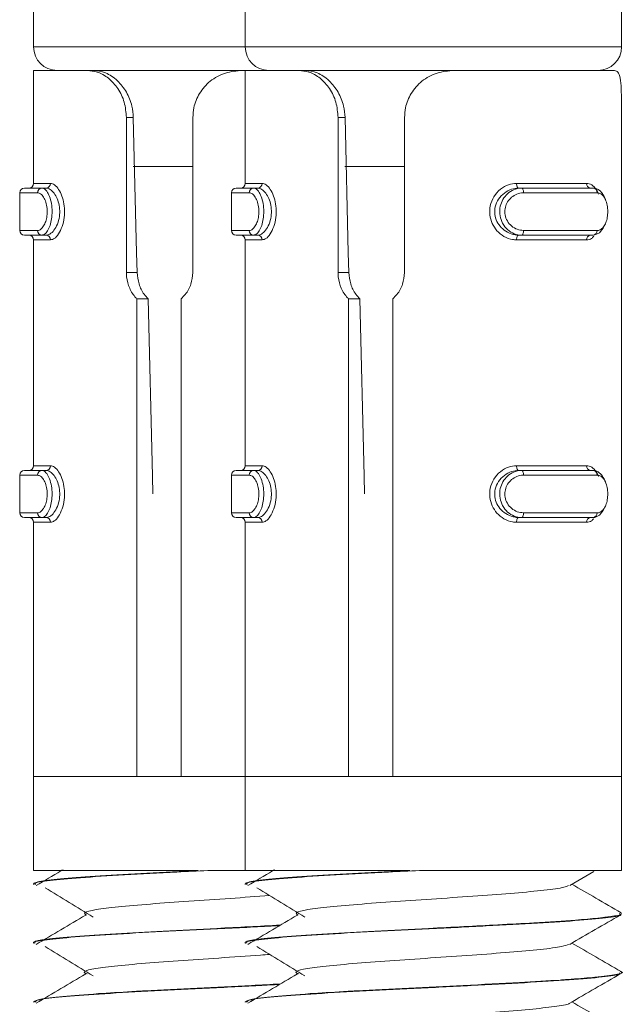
# Model space of a CAD drawing. Header units: millimetres. Extents: x -319 to 825, y -1612 to -168.
# Tile 28 of 41: x 100 to 113, y -209 to -188. Entities that reach past the tile are written whole.
import ezdxf

# ---------------------------------------------------------------- set-up
doc = ezdxf.new("R2010")
doc.units = ezdxf.units.MM

msp = doc.modelspace()

# ---------------------------------------------------------------- linework, layer by layer
at = {"color": 7, "linetype": 'Continuous', "lineweight": 15}
for p, q in [((100.402, -188.07), (100.402, -189.07)), ((104.902, -188.07), (104.902, -189.07)), ((112.902, -189.07), (112.902, -188.07)), ((100.402, -189.57), (100.402, -191.97)), ((100.402, -189.57), (101.545, -189.57)), ((101.545, -189.57), (101.681, -189.57)), ((104.902, -189.57), (101.681, -189.57)), ((104.902, -189.57), (104.902, -191.97)), ((104.902, -189.57), (106.045, -189.57)), ((106.045, -189.57), (106.181, -189.57)), ((109.342, -189.57), (106.181, -189.57)), ((109.342, -189.57), (112.755, -189.57)), ((102.376, -193.864), (102.376, -190.57)), ((102.376, -190.57), (102.523, -190.57)), ((103.789, -190.57), (103.789, -193.864)), ((106.876, -193.864), (106.876, -190.57)), ((106.876, -190.57), (107.023, -190.57)), ((108.289, -190.57), (108.289, -193.864)), ((112.902, -193.864), (112.902, -190.57)), ((102.517, -191.61), (103.789, -191.61)), ((107.017, -191.61), (108.289, -191.61)), ((110.671, -191.97), (112.158, -191.97)), ((100.107, -192.17), (100.107, -192.97)), ((100.207, -192.07), (100.579, -192.07)), ((100.671, -192.07), (100.579, -192.07)), ((104.607, -192.17), (104.607, -192.97)), ((104.707, -192.07), (105.079, -192.07)), ((105.171, -192.07), (105.079, -192.07)), ((110.716, -192.07), (110.776, -192.07)), ((110.776, -192.07), (112.3, -192.07)), ((112.382, -192.17), (110.819, -192.17)), ((100.579, -193.07), (100.207, -193.07)), ((100.671, -193.07), (100.579, -193.07)), ((105.079, -193.07), (104.707, -193.07)), ((105.171, -193.07), (105.079, -193.07)), ((110.716, -193.07), (110.776, -193.07)), ((112.3, -193.07), (110.776, -193.07)), ((110.819, -192.97), (112.382, -192.97)), ((100.402, -193.17), (100.402, -197.97)), ((104.902, -193.17), (104.902, -197.97)), ((112.158, -193.17), (110.671, -193.17)), ((102.376, -193.864), (102.604, -193.864)), ((106.876, -193.864), (107.104, -193.864)), ((112.902, -204.57), (112.902, -194.064)), ((102.598, -204.57), (102.598, -194.423)), ((102.598, -194.423), (102.837, -194.423)), ((103.54, -194.423), (103.54, -204.57)), ((107.098, -204.57), (107.098, -194.423)), ((107.098, -194.423), (107.337, -194.423)), ((108.04, -194.423), (108.04, -204.57)), ((100.207, -198.07), (100.579, -198.07)), ((100.671, -198.07), (100.579, -198.07)), ((104.707, -198.07), (105.079, -198.07)), ((105.171, -198.07), (105.079, -198.07)), ((110.671, -197.97), (112.158, -197.97)), ((110.716, -198.07), (110.776, -198.07)), ((110.776, -198.07), (112.3, -198.07)), ((100.107, -198.17), (100.107, -198.97)), ((104.607, -198.17), (104.607, -198.97)), ((112.382, -198.17), (110.819, -198.17)), ((100.579, -199.07), (100.207, -199.07)), ((100.402, -199.17), (100.402, -204.57)), ((100.671, -199.07), (100.579, -199.07)), ((105.079, -199.07), (104.707, -199.07)), ((104.902, -199.17), (104.902, -204.57)), ((105.171, -199.07), (105.079, -199.07)), ((112.158, -199.17), (110.671, -199.17)), ((110.716, -199.07), (110.776, -199.07)), ((112.3, -199.07), (110.776, -199.07)), ((110.819, -198.97), (112.382, -198.97)), ((100.402, -204.57), (100.402, -206.57)), ((100.402, -204.57), (102.598, -204.57)), ((100.402, -204.57), (104.902, -204.57)), ((103.54, -204.57), (104.902, -204.57)), ((104.902, -204.57), (104.902, -206.57)), ((104.902, -204.57), (107.098, -204.57)), ((104.902, -204.57), (112.902, -204.57)), ((108.04, -204.57), (112.902, -204.57)), ((112.902, -206.57), (112.902, -204.57)), ((100.402, -206.57), (103.904, -206.57)), ((104.106, -206.57), (104.902, -206.57)), ((104.902, -206.57), (108.404, -206.57)), ((108.606, -206.57), (112.902, -206.57)), ((111.802, -206.89), (112.31, -206.594)), ((100.402, -206.858), (100.402, -206.868)), ((104.902, -206.858), (104.902, -206.868)), ((112.902, -207.493), (112.902, -207.483)), ((100.402, -208.108), (100.402, -208.118)), ((104.902, -208.108), (104.902, -208.118)), ((112.902, -208.743), (112.902, -208.733)), ((100.402, -209.358), (100.402, -209.368)), ((104.902, -209.358), (104.902, -209.368))]:
    msp.add_line(p, q, dxfattribs=at)
at = {"color": 8, "linetype": 'Continuous', "lineweight": 15}
for p, q in [((100.402, -189.07), (104.902, -189.07)), ((104.902, -189.07), (110.993, -189.07)), ((110.993, -189.07), (112.902, -189.07)), ((100.402, -191.97), (100.762, -191.97)), ((104.902, -191.97), (105.262, -191.97)), ((100.489, -192.17), (100.107, -192.17)), ((104.989, -192.17), (104.607, -192.17)), ((100.107, -192.97), (100.489, -192.97)), ((104.607, -192.97), (104.989, -192.97)), ((100.762, -193.17), (100.402, -193.17)), ((105.262, -193.17), (104.902, -193.17)), ((100.402, -197.97), (100.762, -197.97)), ((104.902, -197.97), (105.262, -197.97)), ((100.489, -198.17), (100.107, -198.17)), ((104.989, -198.17), (104.607, -198.17)), ((100.107, -198.97), (100.489, -198.97)), ((100.762, -199.17), (100.402, -199.17)), ((104.607, -198.97), (104.989, -198.97)), ((105.262, -199.17), (104.902, -199.17))]:
    msp.add_line(p, q, dxfattribs=at)
at = {"color": 7, "linetype": 'Continuous', "lineweight": 15, "flags": 128}
for points in [[(102.523, -190.57), (102.593, -193.443), (102.604, -193.864)], [(107.023, -190.57), (107.093, -193.443), (107.104, -193.864)], [(110.671, -191.97), (110.672, -191.99), (110.675, -192.009), (110.679, -192.026), (110.684, -192.041), (110.691, -192.053), (110.699, -192.063), (110.707, -192.068), (110.716, -192.07)], [(110.776, -192.07), (110.785, -192.072), (110.793, -192.078), (110.8, -192.087), (110.807, -192.1), (110.812, -192.115), (110.816, -192.132), (110.819, -192.151), (110.819, -192.17)], [(112.54, -192.86), (112.514, -192.923), (112.435, -193.018), (112.335, -193.067), (112.3, -193.07), (112.3, -193.07), (112.3, -193.07)], [(110.716, -193.07), (110.707, -193.072), (110.699, -193.078), (110.691, -193.087), (110.684, -193.1), (110.679, -193.115), (110.675, -193.132), (110.672, -193.151), (110.671, -193.17)], [(110.819, -192.97), (110.819, -192.99), (110.816, -193.009), (110.812, -193.026), (110.807, -193.041), (110.8, -193.053), (110.793, -193.063), (110.785, -193.068), (110.776, -193.07)], [(102.837, -194.423), (102.928, -198.194), (102.937, -198.57)], [(107.337, -194.423), (107.428, -198.194), (107.437, -198.57)], [(110.671, -197.97), (110.672, -197.99), (110.675, -198.009), (110.679, -198.026), (110.684, -198.041), (110.691, -198.053), (110.699, -198.063), (110.707, -198.068), (110.716, -198.07)], [(110.776, -198.07), (110.785, -198.072), (110.793, -198.078), (110.8, -198.087), (110.807, -198.1), (110.812, -198.115), (110.816, -198.132), (110.819, -198.151), (110.819, -198.17)], [(112.54, -198.86), (112.514, -198.923), (112.435, -199.019), (112.335, -199.067), (112.3, -199.07), (112.3, -199.07), (112.3, -199.07)], [(110.716, -199.07), (110.707, -199.072), (110.699, -199.078), (110.691, -199.087), (110.684, -199.1), (110.679, -199.115), (110.675, -199.132), (110.672, -199.151), (110.671, -199.17)], [(110.819, -198.97), (110.819, -198.99), (110.816, -199.009), (110.812, -199.026), (110.807, -199.041), (110.8, -199.053), (110.793, -199.063), (110.785, -199.068), (110.776, -199.07)]]:
    msp.add_lwpolyline(points, dxfattribs=at)
at = {"color": 7, "linetype": 'Continuous', "lineweight": 15}
for centre, radius, start, end in [((100.902, -189.07), 0.5, 180, 270), ((105.402, -189.07), 0.5, 180, 270), ((112.402, -189.07), 0.5, 270, 0), ((100.302, -191.97), 0.1, 270, 0), ((100.666, -191.975), 0.0957, 272.7841, 2.5861), ((104.802, -191.97), 0.1, 270, 0), ((105.166, -191.975), 0.0957, 272.7745, 2.5864), ((112.25, -191.979), 0.0921, 174.7185, 263.5901), ((100.207, -192.17), 0.1, 90, 180), ((100.584, -192.166), 0.0956, 93.032, 182.7093), ((104.707, -192.17), 0.1, 90, 180), ((105.084, -192.166), 0.0956, 93.0418, 182.709), ((112.29, -192.162), 0.0924, 354.9612, 83.8255), ((100.207, -192.97), 0.1, 180, 270), ((100.302, -193.17), 0.1, 0, 90), ((100.584, -192.975), 0.0955, 177.254, 267.0387), ((100.666, -193.166), 0.0959, 357.4505, 87.1453), ((104.707, -192.97), 0.1, 180, 270), ((104.802, -193.17), 0.1, 0, 90), ((105.084, -192.975), 0.0955, 177.2543, 267.029), ((105.166, -193.166), 0.0959, 357.4502, 87.155), ((112.25, -193.162), 0.0922, 96.4833, 185.2416), ((112.29, -192.979), 0.0923, 276.1013, 5.0784), ((100.207, -198.17), 0.1, 90, 180), ((100.302, -197.97), 0.1, 270, 0), ((100.584, -198.166), 0.0955, 92.9613, 182.746), ((100.666, -197.975), 0.0959, 272.8547, 2.5495), ((104.707, -198.17), 0.1, 90, 180), ((104.802, -197.97), 0.1, 270, 0), ((105.084, -198.166), 0.0955, 92.971, 182.7457), ((105.166, -197.975), 0.0959, 272.845, 2.5498), ((112.25, -197.979), 0.0922, 174.7584, 263.5167), ((112.29, -198.162), 0.0923, 354.9216, 83.8987), ((100.207, -198.97), 0.1, 180, 270), ((100.302, -199.17), 0.1, 0, 90), ((100.584, -198.975), 0.0956, 177.2907, 266.968), ((100.666, -199.166), 0.0958, 357.3809, 87.2149), ((104.707, -198.97), 0.1, 180, 270), ((104.802, -199.17), 0.1, 0, 90), ((105.084, -198.975), 0.0956, 177.291, 266.9582), ((105.166, -199.166), 0.0958, 357.3806, 87.2245), ((112.25, -199.162), 0.0921, 96.4119, 185.313), ((112.29, -198.978), 0.0924, 276.1745, 5.0388)]:
    msp.add_arc(centre, radius, start, end, dxfattribs=at)
for points, knots in [([(102.376, -190.57), (102.366, -190.46), (102.348, -190.239), (102.204, -189.945), (101.999, -189.723), (101.765, -189.592), (101.616, -189.577), (101.545, -189.57)], [0, 0, 0, 0, 0.204181, 0.408368, 0.612321, 0.818121, 1, 1, 1, 1]), ([(101.681, -189.57), (101.764, -189.58), (101.931, -189.6), (102.186, -189.769), (102.384, -190.021), (102.499, -190.3), (102.516, -190.488), (102.523, -190.57)], [0, 0, 0, 0, 0.2226, 0.446202, 0.650797, 0.848199, 1, 1, 1, 1]), ([(104.842, -189.57), (104.72, -189.581), (104.475, -189.602), (104.15, -189.781), (103.918, -190.044), (103.804, -190.322), (103.793, -190.501), (103.789, -190.57)], [0, 0, 0, 0, 0.227121, 0.454916, 0.667267, 0.872129, 1, 1, 1, 1]), ([(106.876, -190.57), (106.866, -190.46), (106.848, -190.239), (106.704, -189.945), (106.499, -189.723), (106.265, -189.592), (106.116, -189.577), (106.045, -189.57)], [0, 0, 0, 0, 0.204183, 0.408371, 0.612325, 0.818132, 1, 1, 1, 1]), ([(106.181, -189.57), (106.264, -189.58), (106.431, -189.6), (106.686, -189.769), (106.884, -190.021), (106.999, -190.3), (107.016, -190.488), (107.023, -190.57)], [0, 0, 0, 0, 0.222593, 0.446201, 0.650799, 0.848199, 1, 1, 1, 1]), ([(109.342, -189.57), (109.22, -189.581), (108.975, -189.602), (108.65, -189.781), (108.418, -190.044), (108.304, -190.322), (108.293, -190.501), (108.289, -190.57)], [0, 0, 0, 0, 0.227121, 0.454916, 0.667267, 0.872129, 1, 1, 1, 1]), ([(112.902, -190.57), (112.902, -190.46), (112.902, -190.239), (112.897, -189.945), (112.876, -189.723), (112.831, -189.592), (112.78, -189.577), (112.755, -189.57)], [0, 0, 0, 0, 0.204183, 0.40837, 0.612325, 0.818132, 1, 1, 1, 1]), ([(100.762, -191.97), (100.775, -191.972), (100.818, -191.977), (100.894, -192.034), (100.975, -192.156), (101.034, -192.316), (101.064, -192.501), (101.059, -192.702), (101.013, -192.896), (100.936, -193.053), (100.846, -193.152), (100.789, -193.164), (100.762, -193.17)], [0, 0, 0, 0, 0.049966, 0.160724, 0.265967, 0.36526, 0.462964, 0.565672, 0.676017, 0.78943, 0.90046, 1, 1, 1, 1]), ([(105.262, -191.97), (105.275, -191.972), (105.318, -191.977), (105.394, -192.034), (105.475, -192.156), (105.534, -192.316), (105.564, -192.501), (105.559, -192.702), (105.513, -192.896), (105.436, -193.053), (105.346, -193.152), (105.289, -193.164), (105.262, -193.17)], [0, 0, 0, 0, 0.0499665, 0.1607197, 0.2659695, 0.3652558, 0.4629634, 0.5656721, 0.6760228, 0.7894342, 0.9004691, 1, 1, 1, 1]), ([(110.671, -193.17), (110.643, -193.169), (110.551, -193.164), (110.401, -193.107), (110.25, -192.985), (110.145, -192.825), (110.092, -192.639), (110.101, -192.439), (110.18, -192.244), (110.321, -192.088), (110.493, -191.988), (110.614, -191.976), (110.671, -191.97)], [0, 0, 0, 0, 0.049966, 0.160716, 0.265968, 0.365254, 0.462959, 0.565666, 0.676017, 0.789424, 0.900474, 1, 1, 1, 1]), ([(100.489, -192.97), (100.495, -192.97), (100.523, -192.968), (100.573, -192.937), (100.63, -192.86), (100.672, -192.755), (100.694, -192.631), (100.694, -192.497), (100.666, -192.366), (100.617, -192.258), (100.553, -192.185), (100.51, -192.175), (100.489, -192.17)], [0, 0, 0, 0, 0.037273, 0.1498265, 0.2562753, 0.3564476, 0.4534702, 0.5532094, 0.6599997, 0.7724157, 0.8859278, 1, 1, 1, 1]), ([(100.579, -192.07), (100.579, -192.07), (100.606, -192.07), (100.647, -192.091), (100.716, -192.18), (100.769, -192.316), (100.797, -192.479), (100.798, -192.646), (100.774, -192.8), (100.73, -192.931), (100.67, -193.028), (100.615, -193.066), (100.588, -193.07), (100.579, -193.07), (100.579, -193.07)], [0, 0, 0, 0, 0.000021, 0.11221, 0.224478, 0.337104, 0.445581, 0.547549, 0.646177, 0.746801, 0.852438, 0.963251, 0.999979, 1, 1, 1, 1]), ([(100.671, -193.07), (100.671, -193.07), (100.684, -193.07), (100.758, -193.053), (100.836, -192.973), (100.913, -192.843), (100.957, -192.681), (100.963, -192.512), (100.932, -192.357), (100.876, -192.224), (100.795, -192.123), (100.731, -192.077), (100.678, -192.07), (100.671, -192.07), (100.671, -192.07)], [0, 0, 0, 0, 0.000038, 0.101136, 0.213603, 0.327136, 0.435861, 0.536202, 0.632088, 0.730814, 0.836857, 0.949303, 0.999962, 1, 1, 1, 1]), ([(104.989, -192.97), (104.995, -192.97), (105.023, -192.968), (105.073, -192.937), (105.13, -192.86), (105.172, -192.755), (105.194, -192.631), (105.194, -192.497), (105.166, -192.366), (105.117, -192.258), (105.053, -192.185), (105.01, -192.175), (104.989, -192.17)], [0, 0, 0, 0, 0.037282, 0.149823, 0.256278, 0.356448, 0.453468, 0.553205, 0.659996, 0.77241, 0.88591, 1, 1, 1, 1]), ([(105.079, -192.07), (105.079, -192.07), (105.106, -192.07), (105.147, -192.091), (105.216, -192.18), (105.269, -192.316), (105.297, -192.479), (105.298, -192.646), (105.274, -192.8), (105.23, -192.931), (105.17, -193.028), (105.115, -193.066), (105.088, -193.07), (105.079, -193.07), (105.079, -193.07)], [0, 0, 0, 0, 0.000042, 0.112221, 0.224486, 0.33711, 0.445581, 0.547548, 0.646172, 0.746796, 0.852421, 0.963252, 0.999958, 1, 1, 1, 1]), ([(105.171, -193.07), (105.171, -193.07), (105.195, -193.07), (105.252, -193.053), (105.338, -192.973), (105.413, -192.843), (105.457, -192.681), (105.462, -192.512), (105.433, -192.357), (105.375, -192.224), (105.297, -192.123), (105.225, -192.077), (105.183, -192.07), (105.171, -192.07), (105.171, -192.07)], [0, 0, 0, 0, 0.000041, 0.101131, 0.213605, 0.327134, 0.435862, 0.536202, 0.632088, 0.730805, 0.836854, 0.9493, 0.999959, 1, 1, 1, 1]), ([(110.716, -192.07), (110.716, -192.07), (110.667, -192.07), (110.557, -192.088), (110.405, -192.167), (110.279, -192.298), (110.207, -192.46), (110.199, -192.628), (110.247, -192.783), (110.342, -192.916), (110.477, -193.018), (110.609, -193.064), (110.691, -193.07), (110.716, -193.07), (110.716, -193.07)], [0, 0, 0, 0, 0.000041, 0.101134, 0.213612, 0.327142, 0.435869, 0.536211, 0.6321, 0.730791, 0.836852, 0.949309, 0.999959, 1, 1, 1, 1]), ([(110.776, -193.07), (110.776, -193.07), (110.723, -193.07), (110.618, -193.05), (110.475, -192.961), (110.367, -192.825), (110.31, -192.662), (110.309, -192.495), (110.356, -192.341), (110.446, -192.21), (110.573, -192.112), (110.691, -192.075), (110.759, -192.07), (110.776, -192.07), (110.776, -192.07)], [0, 0, 0, 0, 0.000042, 0.1122095, 0.2245008, 0.3370934, 0.4456023, 0.5475322, 0.6461555, 0.7467778, 0.8524297, 0.9632475, 0.999958, 1, 1, 1, 1]), ([(110.819, -192.17), (110.805, -192.171), (110.746, -192.173), (110.646, -192.204), (110.537, -192.281), (110.46, -192.386), (110.418, -192.509), (110.42, -192.644), (110.469, -192.775), (110.562, -192.883), (110.685, -192.956), (110.774, -192.966), (110.819, -192.97)], [0, 0, 0, 0, 0.0372727, 0.1498187, 0.2562759, 0.3564127, 0.4534295, 0.5532122, 0.6600036, 0.7724181, 0.8859179, 1, 1, 1, 1]), ([(112.3, -192.07), (112.3, -192.07), (112.333, -192.07), (112.41, -192.09), (112.496, -192.182), (112.549, -192.269), (112.561, -192.327), (112.561, -192.329)], [0, 0, 0, 0, 0.000099, 0.328692, 0.657552, 0.987445, 1, 1, 1, 1]), ([(112.382, -192.97), (112.391, -192.97), (112.428, -192.968), (112.487, -192.937), (112.548, -192.86), (112.589, -192.755), (112.61, -192.631), (112.609, -192.497), (112.584, -192.366), (112.534, -192.258), (112.465, -192.185), (112.41, -192.175), (112.382, -192.17)], [0, 0, 0, 0, 0.037278, 0.149829, 0.256278, 0.356455, 0.45347, 0.553207, 0.659997, 0.772413, 0.885916, 1, 1, 1, 1]), ([(102.598, -194.423), (102.591, -194.416), (102.529, -194.352), (102.434, -194.205), (102.381, -194.01), (102.377, -193.895), (102.376, -193.864)], [0, 0, 0, 0, 0.0502615, 0.4520327, 0.8544477, 1, 1, 1, 1]), ([(102.604, -193.864), (102.613, -193.947), (102.631, -194.111), (102.726, -194.302), (102.808, -194.392), (102.837, -194.423)], [0, 0, 0, 0, 0.391959, 0.784173, 1, 1, 1, 1]), ([(103.789, -193.864), (103.78, -193.948), (103.764, -194.114), (103.658, -194.304), (103.57, -194.393), (103.54, -194.423)], [0, 0, 0, 0, 0.395978, 0.79165, 1, 1, 1, 1]), ([(107.098, -194.423), (107.091, -194.416), (107.028, -194.352), (106.934, -194.205), (106.881, -194.01), (106.877, -193.895), (106.876, -193.864)], [0, 0, 0, 0, 0.050292, 0.452033, 0.85445, 1, 1, 1, 1]), ([(107.104, -193.864), (107.113, -193.947), (107.131, -194.111), (107.226, -194.302), (107.308, -194.392), (107.337, -194.423)], [0, 0, 0, 0, 0.391956, 0.784168, 1, 1, 1, 1]), ([(108.289, -193.864), (108.28, -193.948), (108.264, -194.114), (108.158, -194.304), (108.07, -194.393), (108.04, -194.423)], [0, 0, 0, 0, 0.3959827, 0.7916701, 1, 1, 1, 1]), ([(112.902, -194.064), (112.902, -194.059), (112.902, -193.998), (112.902, -193.928), (112.902, -193.864)], [0, 0, 0, 0, 0.0850352, 1, 1, 1, 1]), ([(100.579, -198.07), (100.579, -198.07), (100.606, -198.07), (100.647, -198.091), (100.716, -198.18), (100.769, -198.316), (100.797, -198.479), (100.798, -198.646), (100.774, -198.8), (100.73, -198.931), (100.67, -199.028), (100.615, -199.066), (100.588, -199.07), (100.579, -199.07), (100.579, -199.07)], [0, 0, 0, 0, 0.000021, 0.112211, 0.22448, 0.337079, 0.445591, 0.547524, 0.646152, 0.746777, 0.852437, 0.963251, 0.999979, 1, 1, 1, 1]), ([(100.671, -199.07), (100.671, -199.07), (100.684, -199.07), (100.758, -199.053), (100.836, -198.973), (100.913, -198.843), (100.957, -198.681), (100.963, -198.512), (100.932, -198.357), (100.876, -198.224), (100.795, -198.123), (100.731, -198.077), (100.678, -198.07), (100.671, -198.07), (100.671, -198.07)], [0, 0, 0, 0, 0.000038, 0.101142, 0.213611, 0.327145, 0.435872, 0.536213, 0.632066, 0.730793, 0.836858, 0.949305, 0.999962, 1, 1, 1, 1]), ([(100.762, -197.97), (100.775, -197.972), (100.818, -197.977), (100.894, -198.034), (100.975, -198.156), (101.034, -198.316), (101.064, -198.501), (101.059, -198.702), (101.013, -198.896), (100.936, -199.053), (100.846, -199.152), (100.789, -199.165), (100.762, -199.17)], [0, 0, 0, 0, 0.049965, 0.160722, 0.265964, 0.365255, 0.462958, 0.565664, 0.676007, 0.789419, 0.900461, 1, 1, 1, 1]), ([(105.079, -198.07), (105.079, -198.07), (105.106, -198.07), (105.147, -198.091), (105.216, -198.18), (105.269, -198.316), (105.297, -198.479), (105.298, -198.646), (105.274, -198.8), (105.23, -198.931), (105.17, -199.028), (105.115, -199.066), (105.088, -199.07), (105.079, -199.07), (105.079, -199.07)], [0, 0, 0, 0, 0.000042, 0.112222, 0.224488, 0.337085, 0.445592, 0.547523, 0.646147, 0.746772, 0.852419, 0.963252, 0.999958, 1, 1, 1, 1]), ([(105.171, -199.07), (105.171, -199.07), (105.195, -199.07), (105.252, -199.053), (105.338, -198.973), (105.413, -198.843), (105.457, -198.681), (105.462, -198.512), (105.433, -198.357), (105.375, -198.224), (105.297, -198.123), (105.225, -198.077), (105.183, -198.07), (105.171, -198.07), (105.171, -198.07)], [0, 0, 0, 0, 0.000041, 0.101137, 0.213613, 0.327143, 0.435872, 0.536213, 0.632066, 0.730784, 0.836855, 0.949302, 0.999959, 1, 1, 1, 1]), ([(105.262, -197.97), (105.275, -197.972), (105.318, -197.977), (105.394, -198.034), (105.475, -198.156), (105.534, -198.316), (105.564, -198.501), (105.559, -198.702), (105.513, -198.896), (105.436, -199.053), (105.346, -199.152), (105.289, -199.165), (105.262, -199.17)], [0, 0, 0, 0, 0.049966, 0.160717, 0.265966, 0.365251, 0.462957, 0.565664, 0.676013, 0.789423, 0.900471, 1, 1, 1, 1]), ([(110.671, -199.17), (110.643, -199.169), (110.551, -199.164), (110.401, -199.107), (110.25, -198.984), (110.145, -198.825), (110.092, -198.639), (110.101, -198.439), (110.18, -198.244), (110.321, -198.088), (110.493, -197.988), (110.614, -197.976), (110.671, -197.97)], [0, 0, 0, 0, 0.049968, 0.16071, 0.265981, 0.365268, 0.462973, 0.565681, 0.676033, 0.789418, 0.900468, 1, 1, 1, 1]), ([(110.716, -198.07), (110.716, -198.07), (110.667, -198.07), (110.557, -198.088), (110.405, -198.167), (110.279, -198.298), (110.207, -198.46), (110.199, -198.628), (110.247, -198.783), (110.341, -198.916), (110.477, -199.018), (110.609, -199.064), (110.691, -199.07), (110.716, -199.07), (110.716, -199.07)], [0, 0, 0, 0, 0.000041, 0.101127, 0.213603, 0.32713, 0.435887, 0.536191, 0.632078, 0.730796, 0.836856, 0.94931, 0.999959, 1, 1, 1, 1]), ([(110.776, -199.07), (110.776, -199.07), (110.723, -199.07), (110.618, -199.05), (110.475, -198.961), (110.367, -198.825), (110.31, -198.662), (110.309, -198.495), (110.356, -198.341), (110.446, -198.21), (110.573, -198.112), (110.691, -198.075), (110.759, -198.07), (110.776, -198.07), (110.776, -198.07)], [0, 0, 0, 0, 0.000042, 0.112215, 0.224488, 0.337108, 0.445581, 0.547548, 0.646171, 0.746792, 0.852422, 0.96325, 0.999958, 1, 1, 1, 1]), ([(112.3, -198.07), (112.3, -198.07), (112.333, -198.07), (112.41, -198.091), (112.496, -198.182), (112.549, -198.269), (112.561, -198.327), (112.561, -198.329)], [0, 0, 0, 0, 0.000099, 0.328719, 0.657607, 0.987444, 1, 1, 1, 1]), ([(100.489, -198.97), (100.495, -198.97), (100.523, -198.968), (100.573, -198.937), (100.63, -198.86), (100.672, -198.755), (100.694, -198.631), (100.694, -198.497), (100.666, -198.366), (100.617, -198.258), (100.553, -198.185), (100.51, -198.175), (100.489, -198.17)], [0, 0, 0, 0, 0.037273, 0.149825, 0.256273, 0.356408, 0.45343, 0.553214, 0.660003, 0.772418, 0.885929, 1, 1, 1, 1]), ([(104.989, -198.97), (104.995, -198.97), (105.023, -198.968), (105.073, -198.937), (105.13, -198.86), (105.172, -198.755), (105.194, -198.631), (105.194, -198.497), (105.166, -198.366), (105.117, -198.258), (105.053, -198.185), (105.01, -198.175), (104.989, -198.17)], [0, 0, 0, 0, 0.037282, 0.149822, 0.256276, 0.356408, 0.453428, 0.553209, 0.66, 0.772412, 0.885911, 1, 1, 1, 1]), ([(110.819, -198.17), (110.805, -198.171), (110.746, -198.173), (110.646, -198.204), (110.537, -198.281), (110.46, -198.386), (110.418, -198.509), (110.42, -198.644), (110.469, -198.775), (110.562, -198.883), (110.685, -198.956), (110.774, -198.966), (110.819, -198.97)], [0, 0, 0, 0, 0.037273, 0.149822, 0.256307, 0.356445, 0.453464, 0.553203, 0.659997, 0.772413, 0.885916, 1, 1, 1, 1]), ([(112.382, -198.97), (112.391, -198.97), (112.428, -198.968), (112.487, -198.937), (112.548, -198.86), (112.589, -198.755), (112.61, -198.631), (112.609, -198.497), (112.584, -198.366), (112.534, -198.258), (112.465, -198.185), (112.41, -198.175), (112.382, -198.17)], [0, 0, 0, 0, 0.037277, 0.149827, 0.256276, 0.356415, 0.453429, 0.553211, 0.66, 0.772415, 0.885917, 1, 1, 1, 1]), ([(103.904, -206.57), (103.815, -206.575), (103.346, -206.598), (102.519, -206.639), (101.57, -206.7), (100.853, -206.756), (100.496, -206.807), (100.396, -206.842), (100.405, -206.856), (100.407, -206.858)], [0, 0, 0, 0, 0.046889, 0.246171, 0.449479, 0.648762, 0.849946, 0.979966, 1, 1, 1, 1]), ([(100.446, -206.868), (100.435, -206.86), (100.394, -206.832), (100.709, -206.782), (101.356, -206.725), (102.301, -206.662), (103.266, -206.611), (103.885, -206.581), (104.106, -206.57)], [0, 0, 0, 0, 0.078152, 0.282236, 0.482182, 0.686678, 0.888569, 1, 1, 1, 1]), ([(101.029, -206.553), (101.014, -206.562), (100.823, -206.674), (100.633, -206.787), (100.458, -206.891)], [0, 0, 0, 0, 0.079355, 1, 1, 1, 1]), ([(108.404, -206.57), (108.315, -206.575), (107.846, -206.598), (107.019, -206.639), (106.07, -206.7), (105.353, -206.756), (104.996, -206.807), (104.896, -206.842), (104.905, -206.856), (104.907, -206.858)], [0, 0, 0, 0, 0.046891, 0.24617, 0.449478, 0.64876, 0.849947, 0.979961, 1, 1, 1, 1]), ([(104.946, -206.868), (104.935, -206.86), (104.894, -206.832), (105.209, -206.782), (105.856, -206.725), (106.801, -206.662), (107.766, -206.611), (108.385, -206.581), (108.606, -206.57)], [0, 0, 0, 0, 0.0781517, 0.2822387, 0.4821843, 0.6866784, 0.8885691, 1, 1, 1, 1]), ([(105.529, -206.553), (105.514, -206.562), (105.323, -206.674), (105.133, -206.787), (104.958, -206.891)], [0, 0, 0, 0, 0.079374, 1, 1, 1, 1]), ([(106.024, -207.519), (105.998, -207.501), (105.944, -207.463), (106.194, -207.402), (106.675, -207.345), (107.364, -207.282), (108.194, -207.223), (109.088, -207.163), (109.963, -207.1), (110.746, -207.043), (111.348, -206.981), (111.71, -206.929), (111.755, -206.899), (111.771, -206.888)], [0, 0, 0, 0, 0.086989, 0.183368, 0.277783, 0.374355, 0.469693, 0.564906, 0.661512, 0.75595, 0.852265, 0.948156, 1, 1, 1, 1]), ([(112.892, -207.468), (112.712, -207.364), (112.364, -207.162), (112.016, -206.96), (111.848, -206.863)], [0, 0, 0, 0, 0.517427, 1, 1, 1, 1]), ([(100.648, -206.937), (100.818, -207.04), (101.16, -207.248), (101.5, -207.455), (101.669, -207.559)], [0, 0, 0, 0, 0.500045, 1, 1, 1, 1]), ([(101.524, -207.519), (101.498, -207.501), (101.444, -207.463), (101.694, -207.402), (102.175, -207.345), (102.865, -207.282), (103.693, -207.223), (104.582, -207.164), (105.144, -207.123), (105.421, -207.103)], [0, 0, 0, 0, 0.132208, 0.278679, 0.422172, 0.568943, 0.713835, 0.858538, 1, 1, 1, 1]), ([(105.148, -206.937), (105.318, -207.04), (105.66, -207.248), (106, -207.455), (106.169, -207.559)], [0, 0, 0, 0, 0.500045, 1, 1, 1, 1]), ([(101.51, -207.518), (101.335, -207.622), (100.983, -207.83), (100.633, -208.037), (100.458, -208.141)], [0, 0, 0, 0, 0.49995, 1, 1, 1, 1]), ([(104.92, -208.118), (104.914, -208.116), (104.856, -208.093), (105.093, -208.048), (105.642, -207.991), (106.523, -207.929), (107.613, -207.868), (108.823, -207.81), (110.036, -207.747), (111.148, -207.689), (112.063, -207.629), (112.658, -207.566), (112.929, -207.524), (112.878, -207.498), (112.867, -207.493)], [0, 0, 0, 0, 0.010747, 0.108288, 0.20369, 0.300702, 0.397685, 0.493106, 0.590652, 0.686429, 0.782962, 0.880287, 0.975554, 1, 1, 1, 1]), ([(112.86, -207.483), (112.87, -207.492), (112.893, -207.511), (112.757, -207.537), (112.626, -207.556), (112.531, -207.568), (112.482, -207.574), (112.308, -207.593), (111.878, -207.631), (111.147, -207.678), (110.091, -207.735), (108.909, -207.796), (107.653, -207.856), (106.61, -207.914), (105.731, -207.975), (105.157, -208.029), (104.891, -208.076), (104.93, -208.101), (104.94, -208.108)], [0, 0, 0, 0, 0.0427555, 0.0883173, 0.1343959, 0.1376598, 0.1433432, 0.1619645, 0.2281225, 0.3213128, 0.3890982, 0.5081843, 0.6008586, 0.6903389, 0.7832034, 0.8812262, 0.9683119, 1, 1, 1, 1]), ([(106.01, -207.518), (105.835, -207.622), (105.483, -207.83), (105.133, -208.037), (104.958, -208.141)], [0, 0, 0, 0, 0.499963, 1, 1, 1, 1]), ([(111.802, -208.14), (111.982, -208.035), (112.341, -207.826), (112.701, -207.618), (112.881, -207.513)], [0, 0, 0, 0, 0.499689, 1, 1, 1, 1]), ([(100.42, -208.118), (100.414, -208.116), (100.356, -208.093), (100.593, -208.048), (101.143, -207.991), (102.023, -207.929), (103.115, -207.868), (104.314, -207.811), (105.194, -207.766), (105.597, -207.744), (105.632, -207.742)], [0, 0, 0, 0, 0.017906, 0.180466, 0.339465, 0.501143, 0.662773, 0.8218, 0.984369, 1, 1, 1, 1]), ([(105.65, -207.731), (105.202, -207.755), (104.374, -207.798), (103.151, -207.856), (102.11, -207.914), (101.231, -207.975), (100.657, -208.029), (100.391, -208.076), (100.43, -208.101), (100.44, -208.108)], [0, 0, 0, 0, 0.181619, 0.33583, 0.484725, 0.639252, 0.802362, 0.947273, 1, 1, 1, 1]), ([(106.042, -208.768), (106.011, -208.756), (105.931, -208.724), (106.106, -208.668), (106.52, -208.611), (107.161, -208.549), (107.959, -208.488), (108.844, -208.43), (109.731, -208.367), (110.547, -208.309), (111.206, -208.248), (111.654, -208.19), (111.745, -208.154), (111.786, -208.138)], [0, 0, 0, 0, 0.059994, 0.156655, 0.251189, 0.347323, 0.44343, 0.537981, 0.634648, 0.729552, 0.825212, 0.921658, 1, 1, 1, 1]), ([(112.892, -208.718), (112.712, -208.614), (112.364, -208.412), (112.016, -208.21), (111.848, -208.113)], [0, 0, 0, 0, 0.517427, 1, 1, 1, 1]), ([(100.648, -208.187), (100.818, -208.29), (101.16, -208.498), (101.5, -208.705), (101.669, -208.809)], [0, 0, 0, 0, 0.500057, 1, 1, 1, 1]), ([(101.542, -208.768), (101.511, -208.756), (101.431, -208.724), (101.606, -208.668), (102.02, -208.611), (102.661, -208.549), (103.46, -208.488), (104.339, -208.431), (105.024, -208.382), (105.356, -208.358), (105.421, -208.353)], [0, 0, 0, 0, 0.091153, 0.238016, 0.381651, 0.527713, 0.673737, 0.817396, 0.96427, 1, 1, 1, 1]), ([(105.148, -208.187), (105.318, -208.29), (105.66, -208.498), (106, -208.705), (106.169, -208.809)], [0, 0, 0, 0, 0.500057, 1, 1, 1, 1]), ([(101.51, -208.768), (101.335, -208.872), (100.983, -209.08), (100.633, -209.287), (100.458, -209.391)], [0, 0, 0, 0, 0.499926, 1, 1, 1, 1]), ([(112.876, -208.718), (112.884, -208.72), (112.969, -208.742), (112.812, -208.781), (112.431, -208.833), (111.978, -208.871), (111.712, -208.89), (111.631, -208.896), (111.346, -208.915), (110.696, -208.952), (109.579, -209.012), (108.375, -209.069), (107.62, -209.115), (107.266, -209.128), (107.258, -209.128), (107.233, -209.13), (107.142, -209.135), (106.8, -209.154), (106.179, -209.193), (105.485, -209.245), (104.99, -209.3), (104.937, -209.339), (104.911, -209.358)], [0, 0, 0, 0, 0.009608, 0.099546, 0.18976, 0.255268, 0.273255, 0.278545, 0.281364, 0.363705, 0.461663, 0.55183, 0.641988, 0.642234, 0.642648, 0.643985, 0.648688, 0.666205, 0.733572, 0.823826, 0.913726, 1, 1, 1, 1]), ([(104.927, -209.368), (104.943, -209.35), (104.976, -209.312), (105.466, -209.256), (106.258, -209.197), (107.3, -209.134), (108.489, -209.077), (109.713, -209.014), (110.863, -208.954), (111.84, -208.896), (112.529, -208.832), (112.888, -208.784), (112.864, -208.753), (112.856, -208.743)], [0, 0, 0, 0, 0.082003, 0.178025, 0.274257, 0.371674, 0.466931, 0.564186, 0.660797, 0.75647, 0.854007, 0.949459, 1, 1, 1, 1]), ([(106.01, -208.768), (105.835, -208.872), (105.483, -209.08), (105.133, -209.287), (104.958, -209.391)], [0, 0, 0, 0, 0.499938, 1, 1, 1, 1]), ([(111.802, -209.39), (111.982, -209.285), (112.341, -209.076), (112.701, -208.868), (112.881, -208.763)], [0, 0, 0, 0, 0.4997008, 1, 1, 1, 1]), ([(105.651, -208.98), (105.449, -208.991), (104.884, -209.022), (103.871, -209.069), (103.121, -209.115), (102.766, -209.128), (102.758, -209.128), (102.733, -209.13), (102.642, -209.135), (102.3, -209.154), (101.679, -209.193), (100.985, -209.245), (100.49, -209.3), (100.437, -209.339), (100.411, -209.358)], [0, 0, 0, 0, 0.0857028, 0.2388399, 0.3919632, 0.3923802, 0.393084, 0.3953553, 0.4033425, 0.4330921, 0.5475067, 0.7007918, 0.8534744, 1, 1, 1, 1]), ([(100.427, -209.368), (100.443, -209.35), (100.476, -209.312), (100.966, -209.256), (101.758, -209.197), (102.802, -209.134), (103.984, -209.077), (104.972, -209.027), (105.491, -208.999), (105.633, -208.992)], [0, 0, 0, 0, 0.136498, 0.296333, 0.456512, 0.618666, 0.777225, 0.93911, 1, 1, 1, 1]), ([(106.04, -210.018), (106.016, -210.011), (105.924, -209.985), (106.038, -209.935), (106.381, -209.876), (106.97, -209.817), (107.73, -209.754), (108.6, -209.697), (109.495, -209.634), (110.336, -209.574), (111.054, -209.516), (111.545, -209.452), (111.793, -209.413), (111.792, -209.391), (111.792, -209.389)], [0, 0, 0, 0, 0.033303, 0.130153, 0.225558, 0.321168, 0.417964, 0.512603, 0.609237, 0.705226, 0.800281, 0.897195, 0.99203, 1, 1, 1, 1]), ([(112.892, -209.968), (112.712, -209.864), (112.364, -209.662), (112.016, -209.46), (111.848, -209.363)], [0, 0, 0, 0, 0.517427, 1, 1, 1, 1])]:
    msp.add_open_spline(points, degree=3, knots=knots, dxfattribs=at)
at = {"color": 8, "linetype": 'Continuous', "lineweight": 15}
for points, knots in [([(112.158, -191.97), (112.176, -191.972), (112.235, -191.976), (112.321, -192.036), (112.387, -192.122), (112.408, -192.19), (112.412, -192.202)], [0, 0, 0, 0, 0.172864, 0.555986, 0.920083, 1, 1, 1, 1]), ([(112.31, -193.095), (112.295, -193.112), (112.252, -193.161), (112.195, -193.167), (112.158, -193.17)], [0, 0, 0, 0, 0.348408, 1, 1, 1, 1]), ([(112.158, -197.97), (112.176, -197.972), (112.235, -197.976), (112.321, -198.036), (112.387, -198.122), (112.408, -198.19), (112.412, -198.202)], [0, 0, 0, 0, 0.172864, 0.555986, 0.920083, 1, 1, 1, 1]), ([(112.31, -199.095), (112.295, -199.112), (112.252, -199.162), (112.195, -199.167), (112.158, -199.17)], [0, 0, 0, 0, 0.348408, 1, 1, 1, 1])]:
    msp.add_open_spline(points, degree=3, knots=knots, dxfattribs=at)

doc.saveas('drawing.dxf')
